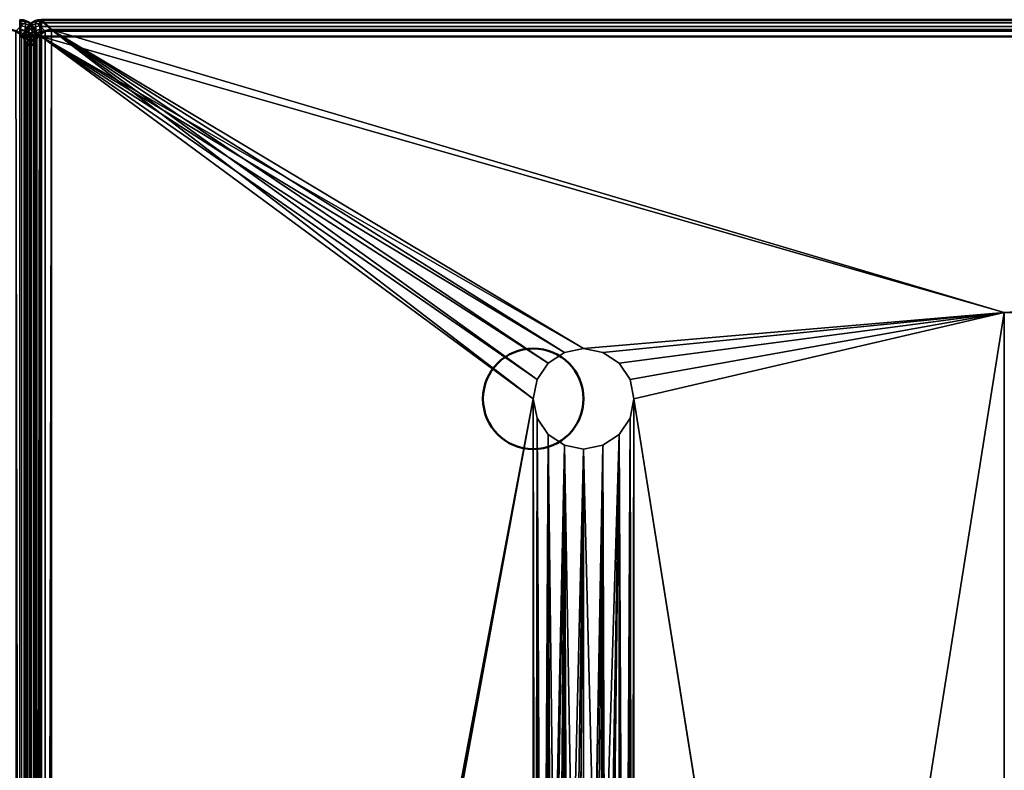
# Model space of a CAD drawing. Header units: millimetres. Extents: x -10 to 1595, y -358 to 10.
# Tile 13 of 20: x 796 to 914, y -90 to 0. Entities that reach past the tile are written whole.
import ezdxf

# ---------------------------------------------------------------- set-up
doc = ezdxf.new("R2010")
doc.units = ezdxf.units.MM
doc.header["$MEASUREMENT"] = 0
doc.layers.add('0 Misc', color=7, linetype='Continuous', lineweight=35)
doc.layers.add('10 Raster Images', color=7, linetype='Continuous', lineweight=35)

msp = doc.modelspace()

# ---------------------------------------------------------------- linework, layer by layer
at = {"layer": '0 Misc', "color": 160, "linetype": 'Continuous', "lineweight": 50}
for p, q in [((799, 0), (1593.43, 0)), ((800.21, -1.21, 67.96), (799, 0)), ((797, -2), (798.21, -3.21, 67.96)), ((797, -356.43), (797, -2)), ((797.21, -3.21, 67.96), (798.43, -2)), ((798.43, -2), (798.43, -356.43)), ((1593.43, -2, -2.04), (799, -2, -2.04)), ((799, -2, -2.04), (799, -356.43, -2.04)), ((800.21, -1.21, 67.96), (1592.21, -1.21, 67.96)), ((797.21, -3.21, 67.96), (797.21, -355.21, 67.96)), ((798.21, -355.21, 67.96), (798.21, -3.21, 67.96))]:
    msp.add_line(p, q, dxfattribs=at).dxf.unprotected_set("ltscale", 0)
at = {"layer": '0 Misc', "color": 160, "linetype": 'Continuous', "lineweight": 25}
for p, q in [((796.63, -1.8, 67.96), (796.63, -356.63, 67.96)), ((798.8, -1.8, 67.96), (798.37, -355.98, 67.96)), ((798.8, -1.8, 67.96), (798.8, -356.63, 67.96)), ((798.8, -1.8, 67.96), (799.45, -357.06, 67.96)), ((857.71, -45.21, -2.04), (799, -2, -2.04)), ((858.17, -42.92, -2.04), (799, -2, -2.04)), ((859.47, -40.97, -2.04), (799, -2, -2.04)), ((861.42, -39.67, -2.04), (799, -2, -2.04)), ((863.71, -39.21, -2.04), (799, -2, -2.04)), ((913.91, -34.91, -2.04), (799, -2, -2.04)), ((800.21, -1.21, 67.96), (799.45, -357.06, 67.96)), ((799.45, -1.37, 67.96), (799.45, -357.06, 67.96)), ((800.21, -1.21, 67.96), (800.21, -357.21, 67.96)), ((800.21, -1.21, 67.96), (857.71, -45.21, 67.96)), ((800.21, -1.21, 67.96), (858.17, -42.92, 67.96)), ((800.21, -1.21, 67.96), (859.47, -40.97, 67.96)), ((800.21, -1.21, 67.96), (861.42, -39.67, 67.96)), ((800.21, -1.21, 67.96), (863.71, -39.21, 67.96)), ((800.21, -1.21, 67.96), (913.91, -34.91, 67.96)), ((1592.21, -1.21, 67.96), (913.91, -34.91, 67.96)), ((913.91, -34.91, -2.04), (1593.43, -2, -2.04)), ((797.06, -2.45, 67.96), (796.63, -356.63, 67.96)), ((797.06, -2.45, 67.96), (797.06, -355.98, 67.96)), ((797.06, -2.45, 67.96), (797.21, -355.21, 67.96)), ((798.21, -3.21, 67.96), (798.37, -355.98, 67.96)), ((798.37, -2.45, 67.96), (798.37, -355.98, 67.96)), ((913.91, -34.91, 67.96), (863.71, -39.21, 67.96)), ((863.71, -39.21, -2.04), (913.91, -34.91, -2.04)), ((913.91, -34.91, 67.96), (866.01, -39.67, 67.96)), ((866.01, -39.67, -2.04), (913.91, -34.91, -2.04)), ((913.91, -34.91, 67.96), (867.96, -40.97, 67.96)), ((867.96, -40.97, -2.04), (913.91, -34.91, -2.04)), ((913.91, -34.91, 67.96), (869.26, -42.92, 67.96)), ((869.26, -42.92, -2.04), (913.91, -34.91, -2.04)), ((913.91, -34.91, 67.96), (869.71, -45.21, 67.96)), ((869.71, -45.21, -2.04), (913.91, -34.91, -2.04)), ((869.71, -313.21, -2.04), (913.91, -34.91, -2.04)), ((799, -356.43, -2.04), (857.71, -45.21, -2.04)), ((857.71, -45.21, 67.96), (800.21, -357.21, 67.96)), ((857.71, -45.21, 67.96), (857.71, -313.21, 67.96)), ((857.71, -45.21, 67.96), (858.17, -310.92, 67.96)), ((857.71, -45.21, -2.04), (857.71, -313.21, -2.04)), ((869.26, -310.92, -2.04), (869.71, -45.21, -2.04)), ((869.71, -313.21, 67.96), (869.71, -45.21, 67.96)), ((869.71, -45.21, 67.96), (913.91, -323.51, 67.96)), ((869.71, -313.21, -2.04), (869.71, -45.21, -2.04)), ((857.71, -313.21, -2.04), (858.17, -47.51, -2.04)), ((858.17, -47.51, 67.96), (858.17, -310.92, 67.96)), ((858.17, -47.51, 67.96), (859.47, -308.97, 67.96)), ((858.17, -310.92, -2.04), (858.17, -47.51, -2.04)), ((867.96, -308.97, -2.04), (869.26, -47.51, -2.04)), ((869.26, -47.51, 67.96), (869.26, -310.92, 67.96)), ((869.26, -47.51, 67.96), (869.71, -313.21, 67.96)), ((869.26, -310.92, -2.04), (869.26, -47.51, -2.04)), ((858.17, -310.92, -2.04), (859.47, -49.46, -2.04)), ((859.47, -49.46, 67.96), (859.47, -308.97, 67.96)), ((859.47, -49.46, 67.96), (860.21, -249.21, 67.96)), ((860.21, -109.21, 67.96), (859.47, -49.46, 67.96)), ((859.47, -308.97, -2.04), (859.47, -49.46, -2.04)), ((866.02, -177.63, -2.04), (867.96, -49.46, -2.04)), ((867.96, -49.46, 67.96), (866.19, -106.74, 67.96)), ((866.21, -178.59, -2.04), (867.96, -49.46, -2.04)), ((867.96, -49.46, 67.96), (866.95, -107.87, 67.96)), ((867.96, -49.46, 67.96), (867.21, -109.21, 67.96)), ((867.96, -49.46, 67.96), (867.96, -308.97, 67.96)), ((867.96, -49.46, 67.96), (869.26, -310.92, 67.96)), ((867.96, -308.97, -2.04), (867.96, -49.46, -2.04)), ((859.47, -308.97, -2.04), (861.42, -50.76, -2.04)), ((861.42, -50.76, 67.96), (860.21, -109.21, 67.96)), ((861.42, -50.76, 67.96), (860.48, -107.87, 67.96)), ((861.21, -178.59, -2.04), (861.42, -50.76, -2.04)), ((861.42, -50.76, 67.96), (861.24, -106.74, 67.96)), ((861.4, -177.63, -2.04), (861.42, -50.76, -2.04)), ((861.42, -50.76, 67.96), (862.37, -105.98, 67.96)), ((861.95, -176.82, -2.04), (861.42, -50.76, -2.04)), ((861.95, -176.82, -2.04), (863.71, -51.21, -2.04)), ((863.71, -51.21, 67.96), (862.37, -105.98, 67.96)), ((862.76, -176.28, -2.04), (863.71, -51.21, -2.04)), ((863.71, -176.09, -2.04), (866.01, -50.76, -2.04)), ((863.71, -51.21, 67.96), (863.71, -105.71, 67.96)), ((863.71, -51.21, 67.96), (865.05, -105.98, 67.96)), ((863.71, -176.09, -2.04), (863.71, -51.21, -2.04)), ((864.67, -176.28, -2.04), (866.01, -50.76, -2.04)), ((866.01, -50.76, 67.96), (865.05, -105.98, 67.96)), ((865.48, -176.82, -2.04), (866.01, -50.76, -2.04)), ((866.01, -50.76, 67.96), (866.19, -106.74, 67.96)), ((866.02, -177.63, -2.04), (866.01, -50.76, -2.04))]:
    msp.add_line(p, q, dxfattribs=at).dxf.unprotected_set("ltscale", 0)
at = {"layer": '0 Misc', "color": 160, "linetype": 'Continuous', "lineweight": 50}
for centre in [(857.71, -45.21, -2.04), (857.71, -45.21, 67.96)]:
    msp.add_circle(centre, 6, dxfattribs=at).dxf.unprotected_set("ltscale", 0)
at = {"layer": '0 Misc', "color": 160, "linetype": 'Continuous', "lineweight": 50, "extrusion": (-0.017846, -0.017849, 0.999681)}
msp.add_arc((564.62, 561.52, -14.21), 2, 45.0049, 134.9866, dxfattribs=at).dxf.unprotected_set("ltscale", 0)
at = {"layer": '0 Misc', "color": 160, "linetype": 'Continuous', "lineweight": 50, "extrusion": (0.017846, -0.017849, 0.999681)}
msp.add_arc((563.61, -566.17, 14.26), 2, 45.0134, 134.9951, dxfattribs=at).dxf.unprotected_set("ltscale", 0)
at = {"layer": '0 Misc', "color": 160, "linetype": 'Continuous', "lineweight": 50, "extrusion": (1, 0, 0)}
msp.add_arc((-2, -0.04, 799), 2, 270, 1.023, dxfattribs=at).dxf.unprotected_set("ltscale", 0)
at = {"layer": '0 Misc', "color": 160, "linetype": 'Continuous', "lineweight": 50, "extrusion": (0, 0, -1)}
for centre, start, end in [((-795.21, -3.21, -67.96), 90.0183, 179.9817), ((-800.21, -3.21, -67.96), 0.0183, 89.9817)]:
    msp.add_arc(centre, 2, start, end, dxfattribs=at).dxf.unprotected_set("ltscale", 0)
at = {"layer": '0 Misc', "color": 160, "linetype": 'Continuous', "lineweight": 50, "extrusion": (-1.42109e-14, -1, 0)}
msp.add_arc((796.43, -0.04, 2), 2, 270, 1.023, dxfattribs=at).dxf.unprotected_set("ltscale", 0)
at = {"layer": '0 Misc', "color": 160, "linetype": 'Continuous', "lineweight": 50, "extrusion": (-7.61174e-16, -1, -1.70503e-13)}
msp.add_arc((799, -0.04, 2), 2, 178.977, 270, dxfattribs=at).dxf.unprotected_set("ltscale", 0)
at = {"layer": '0 Misc', "color": 7, "lineweight": 25}
for points, invisible_edges in [([(796.43, 0, 0), (795.98, -1.37, 67.96), (797.19, -0.15, 0.01)], 1), ([(800.21, -1.21, 67.96), (799, 0, 0), (798.23, -0.15, 0.01)], 12), ([(1593.43, 0), (799, 0), (800.21, -1.21, 67.96)], 12), ([(799, 0, 0), (1593.43, -0.09, -0.63), (799, -0.09, -0.63)], 1), ([(799, 0, 0), (1593.43, 0, 0), (1593.43, -0.09, -0.63)], 12), ([(796.63, -1.8, 67.96), (797.19, -0.15, 0.01), (795.98, -1.37, 67.96)], 1), ([(796.54, -0.17, -0.84), (797.13, -0.48, -1.13), (796.62, -0.41, -1.24)], 1), ([(796.54, -0.17, -0.84), (797.04, -0.21, -0.69), (797.13, -0.48, -1.13)], 12), ([(796.62, -0.74, -1.58), (797.04, -1.28, -1.8), (796.54, -1.13, -1.83)], 1), ([(796.62, -0.41, -1.24), (797.13, -0.85, -1.51), (796.62, -0.74, -1.58)], 1), ([(796.62, -0.41, -1.24), (797.13, -0.48, -1.13), (797.13, -0.85, -1.51)], 12), ([(796.62, -0.74, -1.58), (797.13, -0.85, -1.51), (797.04, -1.28, -1.8)], 12), ([(796.63, -1.8, 67.96), (797.84, -0.59, 0.01), (797.19, -0.15, 0.01)], 12), ([(797.06, -2.45, 67.96), (797.84, -0.59, 0.01), (796.63, -1.8, 67.96)], 1), ([(797.5, -0.37, -0.5), (796.88, -0.06, -0.21), (797.33, -0.22, 0)], 1), ([(797.5, -0.37, -0.5), (797.04, -0.21, -0.69), (796.88, -0.06, -0.21)], 12), ([(797.04, -0.21, -0.69), (797.59, -0.65, -0.96), (797.13, -0.48, -1.13)], 1), ([(797.04, -0.21, -0.69), (797.5, -0.37, -0.5), (797.59, -0.65, -0.96)], 12), ([(797.59, -1.03, -1.35), (797.04, -1.28, -1.8), (797.13, -0.85, -1.51)], 1), ([(797.59, -1.03, -1.35), (797.5, -1.48, -1.64), (797.04, -1.28, -1.8)], 12), ([(797.06, -2.45, 67.96), (798.27, -1.23, 0.01), (797.84, -0.59, 0.01)], 12), ([(797.59, -1.03, -1.35), (797.13, -0.48, -1.13), (797.59, -0.65, -0.96)], 1), ([(797.59, -1.03, -1.35), (797.13, -0.85, -1.51), (797.13, -0.48, -1.13)], 12), ([(798.8, -1.8, 67.96), (797.59, -0.59, 0.01), (797.15, -1.23, 0.01)], 12), ([(797.26, -1.01, -0.03), (797.46, -0.92, -0.71), (797.19, -1.25, -0.43)], 1), ([(797.19, -1.58, -0.77), (797.46, -0.92, -0.71), (797.46, -1.28, -1.09)], 1), ([(797.19, -1.58, -0.77), (797.19, -1.25, -0.43), (797.46, -0.92, -0.71)], 12), ([(797.26, -1.01, -0.03), (797.54, -0.65, -0.27), (797.46, -0.92, -0.71)], 12), ([(797.54, -0.65, -0.27), (797.84, -0.65, -0.96), (797.46, -0.92, -0.71)], 1), ([(797.46, -1.28, -1.09), (797.84, -0.65, -0.96), (797.84, -1.03, -1.35)], 1), ([(797.46, -1.28, -1.09), (797.46, -0.92, -0.71), (797.84, -0.65, -0.96)], 12), ([(797.46, -1.28, -1.09), (797.84, -1.03, -1.35), (797.93, -1.48, -1.64)], 12), ([(797.97, -0.92, -0.71), (797.5, -0.37, -0.5), (797.88, -0.65, -0.27)], 1), ([(797.97, -0.92, -0.71), (797.59, -0.65, -0.96), (797.5, -0.37, -0.5)], 12), ([(797.59, -1.03, -1.35), (797.88, -1.72, -1.38), (797.5, -1.48, -1.64)], 1), ([(797.54, -0.65, -0.27), (797.93, -0.37, -0.5), (797.84, -0.65, -0.96)], 12), ([(799.45, -1.37, 67.96), (798.23, -0.15, 0.01), (797.59, -0.59, 0.01)], 12), ([(799.45, -1.37, 67.96), (797.59, -0.59, 0.01), (798.8, -1.8, 67.96)], 1), ([(797.97, -1.28, -1.09), (797.59, -0.65, -0.96), (797.97, -0.92, -0.71)], 1), ([(797.97, -1.28, -1.09), (797.59, -1.03, -1.35), (797.59, -0.65, -0.96)], 12), ([(797.59, -1.03, -1.35), (797.97, -1.28, -1.09), (797.88, -1.72, -1.38)], 12), ([(797.93, -0.37, -0.5), (798.3, -0.48, -1.13), (797.84, -0.65, -0.96)], 1), ([(797.84, -1.03, -1.35), (798.3, -0.48, -1.13), (798.3, -0.85, -1.51)], 1), ([(797.84, -1.03, -1.35), (797.84, -0.65, -0.96), (798.3, -0.48, -1.13)], 12), ([(798.39, -1.28, -1.8), (797.84, -1.03, -1.35), (798.3, -0.85, -1.51)], 1), ([(798.39, -1.28, -1.8), (797.93, -1.48, -1.64), (797.84, -1.03, -1.35)], 12), ([(798.24, -1.25, -0.43), (797.88, -0.65, -0.27), (798.17, -1.01, -0.03)], 1), ([(798.24, -1.25, -0.43), (797.97, -0.92, -0.71), (797.88, -0.65, -0.27)], 12), ([(798.09, -0.22, 0), (798.39, -0.21, -0.69), (797.93, -0.37, -0.5)], 1), ([(797.93, -0.37, -0.5), (798.39, -0.21, -0.69), (798.3, -0.48, -1.13)], 12), ([(797.97, -0.92, -0.71), (798.24, -1.58, -0.77), (797.97, -1.28, -1.09)], 1), ([(797.97, -0.92, -0.71), (798.24, -1.25, -0.43), (798.24, -1.58, -0.77)], 12), ([(798.09, -0.22, 0), (798.54, -0.06, -0.21), (798.39, -0.21, -0.69)], 12), ([(800.21, -1.21, 67.96), (798.23, -0.15, 0.01), (799.45, -1.37, 67.96)], 1), ([(798.81, -0.41, -1.24), (798.3, -0.48, -1.13), (798.39, -0.21, -0.69)], 12), ([(798.81, -0.74, -1.58), (798.3, -0.48, -1.13), (798.81, -0.41, -1.24)], 1), ([(798.81, -0.74, -1.58), (798.3, -0.85, -1.51), (798.3, -0.48, -1.13)], 12), ([(798.88, -1.13, -1.83), (798.3, -0.85, -1.51), (798.81, -0.74, -1.58)], 1), ([(798.88, -1.13, -1.83), (798.39, -1.28, -1.8), (798.3, -0.85, -1.51)], 12), ([(798.81, -0.41, -1.24), (798.39, -0.21, -0.69), (798.88, -0.17, -0.84)], 1), ([(1593.43, -0.09, -0.63), (799, -0.37, -1.19), (799, -0.09, -0.63)], 1), ([(1593.43, -0.09, -0.63), (1593.43, -0.37, -1.19), (799, -0.37, -1.19)], 12), ([(1593.43, -0.37, -1.19), (799, -0.81, -1.65), (799, -0.37, -1.19)], 1), ([(1593.43, -0.37, -1.19), (1593.43, -0.81, -1.65), (799, -0.81, -1.65)], 12), ([(1593.43, -0.81, -1.65), (799, -1.37, -1.94), (799, -0.81, -1.65)], 1), ([(1593.43, -0.81, -1.65), (1593.43, -1.37, -1.94), (799, -1.37, -1.94)], 12), ([(1593.43, 0), (800.21, -1.21, 67.96), (1592.21, -1.21, 67.96)], 1), ([(797.05, -2, -1.94), (796.43, -356.43, -2.04), (796.43, -2, -2.04)], 1), ([(797.05, -2, -1.94), (797.05, -356.43, -1.94), (796.43, -356.43, -2.04)], 12), ([(797.33, -1.97, -1.82), (796.88, -1.75, -1.97), (797.04, -1.28, -1.8)], 12), ([(797, -2, 0), (798.37, -2.45, 67.96), (797.15, -1.23, 0.01)], 1), ([(798.21, -355.21, 67.96), (797, -2), (797, -356.43)], 1), ([(798.21, -355.21, 67.96), (798.21, -3.21, 67.96), (797, -2)], 12), ([(797, -2, 0), (798.21, -3.21, 67.96), (798.37, -2.45, 67.96)], 1), ([(797, -356.43, 0), (797.09, -2, -0.63), (797.09, -356.43, -0.63)], 1), ([(797, -356.43, 0), (797, -2, 0), (797.09, -2, -0.63)], 12), ([(797.03, -1.64, -0.11), (797.19, -1.25, -0.43), (797.19, -1.58, -0.77)], 12), ([(797.03, -1.64, -0.11), (797.19, -1.58, -0.77), (797.03, -1.91, -0.39)], 1), ([(797.33, -1.97, -1.82), (797.04, -1.28, -1.8), (797.5, -1.48, -1.64)], 1), ([(797.61, -356.43, -1.65), (797.05, -2, -1.94), (797.61, -2, -1.65)], 1), ([(797.61, -356.43, -1.65), (797.05, -356.43, -1.94), (797.05, -2, -1.94)], 12), ([(797.21, -3.21, 67.96), (798.27, -1.23, 0.01), (797.06, -2.45, 67.96)], 1), ([(797.09, -2, -0.63), (797.37, -356.43, -1.19), (797.09, -356.43, -0.63)], 1), ([(797.09, -2, -0.63), (797.37, -2, -1.19), (797.37, -356.43, -1.19)], 12), ([(798.8, -1.8, 67.96), (797.15, -1.23, 0.01), (798.37, -2.45, 67.96)], 1), ([(797.19, -1.58, -0.77), (797.46, -1.28, -1.09), (797.54, -1.72, -1.38)], 12), ([(797.19, -1.58, -0.77), (797.54, -1.72, -1.38), (797.26, -1.97, -1.02)], 1), ([(797.21, -3.21, 67.96), (798.43, -2, 0), (798.27, -1.23, 0.01)], 12), ([(798.43, -356.43), (798.43, -2), (797.21, -3.21, 67.96)], 12), ([(797.37, -2, -1.19), (797.81, -356.43, -1.65), (797.37, -356.43, -1.19)], 1), ([(797.37, -2, -1.19), (797.81, -2, -1.65), (797.81, -356.43, -1.65)], 12), ([(797.46, -1.28, -1.09), (797.93, -1.48, -1.64), (797.54, -1.72, -1.38)], 1), ([(798.06, -356.43, -1.19), (797.61, -2, -1.65), (798.06, -2, -1.19)], 1), ([(798.06, -356.43, -1.19), (797.61, -356.43, -1.65), (797.61, -2, -1.65)], 12), ([(797.81, -2, -1.65), (798.38, -356.43, -1.94), (797.81, -356.43, -1.65)], 1), ([(797.81, -2, -1.65), (798.38, -2, -1.94), (798.38, -356.43, -1.94)], 12), ([(797.97, -1.28, -1.09), (798.17, -1.97, -1.02), (797.88, -1.72, -1.38)], 1), ([(797.93, -1.48, -1.64), (798.39, -1.28, -1.8), (798.54, -1.75, -1.97)], 12), ([(797.93, -1.48, -1.64), (798.54, -1.75, -1.97), (798.09, -1.97, -1.82)], 1), ([(797.97, -1.28, -1.09), (798.24, -1.58, -0.77), (798.17, -1.97, -1.02)], 12), ([(798.34, -356.43, -0.63), (798.06, -2, -1.19), (798.34, -2, -0.63)], 1), ([(798.34, -356.43, -0.63), (798.06, -356.43, -1.19), (798.06, -2, -1.19)], 12), ([(798.39, -1.91, -0.39), (798.24, -1.25, -0.43), (798.39, -1.64, -0.11)], 1), ([(798.39, -1.91, -0.39), (798.24, -1.58, -0.77), (798.24, -1.25, -0.43)], 12), ([(798.43, -2, 0), (798.34, -356.43, -0.63), (798.34, -2, -0.63)], 1), ([(798.43, -2, 0), (798.43, -356.43, 0), (798.34, -356.43, -0.63)], 12), ([(798.38, -356.43, -1.94), (799, -2, -2.04), (799, -356.43, -2.04)], 1), ([(798.38, -356.43, -1.94), (798.38, -2, -1.94), (799, -2, -2.04)], 12), ([(799, -1.37, -1.94), (1593.43, -2, -2.04), (799, -2, -2.04)], 1), ([(799, -1.37, -1.94), (1593.43, -1.37, -1.94), (1593.43, -2, -2.04)], 12), ([(798.43, -356.43), (797.21, -3.21, 67.96), (797.21, -355.21, 67.96)], 1), ([(861.42, -39.67, -2.04), (859.47, -40.97, 67.96), (859.47, -40.97, -2.04)], 1), ([(861.42, -39.67, -2.04), (861.42, -39.67, 67.96), (859.47, -40.97, 67.96)], 12), ([(863.71, -39.21, -2.04), (861.42, -39.67, 67.96), (861.42, -39.67, -2.04)], 1), ([(863.71, -39.21, -2.04), (863.71, -39.21, 67.96), (861.42, -39.67, 67.96)], 12), ([(866.01, -39.67, -2.04), (863.71, -39.21, 67.96), (863.71, -39.21, -2.04)], 1), ([(866.01, -39.67, -2.04), (866.01, -39.67, 67.96), (863.71, -39.21, 67.96)], 12), ([(867.96, -40.97, -2.04), (866.01, -39.67, 67.96), (866.01, -39.67, -2.04)], 1), ([(867.96, -40.97, -2.04), (867.96, -40.97, 67.96), (866.01, -39.67, 67.96)], 12), ([(859.47, -40.97, -2.04), (858.17, -42.92, 67.96), (858.17, -42.92, -2.04)], 1), ([(859.47, -40.97, -2.04), (859.47, -40.97, 67.96), (858.17, -42.92, 67.96)], 12), ([(869.26, -42.92, -2.04), (867.96, -40.97, 67.96), (867.96, -40.97, -2.04)], 1), ([(869.26, -42.92, -2.04), (869.26, -42.92, 67.96), (867.96, -40.97, 67.96)], 12), ([(858.17, -42.92, -2.04), (857.71, -45.21, 67.96), (857.71, -45.21, -2.04)], 1), ([(858.17, -42.92, -2.04), (858.17, -42.92, 67.96), (857.71, -45.21, 67.96)], 12), ([(869.71, -45.21, -2.04), (869.26, -42.92, 67.96), (869.26, -42.92, -2.04)], 1), ([(869.71, -45.21, -2.04), (869.71, -45.21, 67.96), (869.26, -42.92, 67.96)], 12), ([(857.71, -45.21, -2.04), (858.17, -47.51, 67.96), (858.17, -47.51, -2.04)], 1), ([(857.71, -45.21, -2.04), (857.71, -45.21, 67.96), (858.17, -47.51, 67.96)], 12), ([(869.26, -47.51, -2.04), (869.71, -45.21, 67.96), (869.71, -45.21, -2.04)], 1), ([(869.26, -47.51, -2.04), (869.26, -47.51, 67.96), (869.71, -45.21, 67.96)], 12), ([(858.17, -47.51, -2.04), (859.47, -49.46, 67.96), (859.47, -49.46, -2.04)], 1), ([(858.17, -47.51, -2.04), (858.17, -47.51, 67.96), (859.47, -49.46, 67.96)], 12), ([(869.26, -47.51, 67.96), (867.96, -49.46, -2.04), (867.96, -49.46, 67.96)], 1), ([(869.26, -47.51, 67.96), (869.26, -47.51, -2.04), (867.96, -49.46, -2.04)], 12), ([(859.47, -49.46, -2.04), (861.42, -50.76, 67.96), (861.42, -50.76, -2.04)], 1), ([(859.47, -49.46, -2.04), (859.47, -49.46, 67.96), (861.42, -50.76, 67.96)], 12), ([(867.96, -49.46, 67.96), (866.01, -50.76, -2.04), (866.01, -50.76, 67.96)], 1), ([(867.96, -49.46, 67.96), (867.96, -49.46, -2.04), (866.01, -50.76, -2.04)], 12), ([(861.42, -50.76, -2.04), (863.71, -51.21, 67.96), (863.71, -51.21, -2.04)], 1), ([(861.42, -50.76, -2.04), (861.42, -50.76, 67.96), (863.71, -51.21, 67.96)], 12), ([(863.71, -51.21, -2.04), (866.01, -50.76, 67.96), (866.01, -50.76, -2.04)], 1), ([(863.71, -51.21, -2.04), (863.71, -51.21, 67.96), (866.01, -50.76, 67.96)], 12)]:
    msp.add_3dface(points, dxfattribs=dict(at, invisible_edges=invisible_edges))
for points in [[(796.43, 0, 0), (796.54, -0.17, -0.84), (796.43, -0.09, -0.63)], [(797.19, -0.15, 0.01), (796.88, -0.06, -0.21), (796.43, 0, 0)], [(796.54, -0.17, -0.84), (796.43, 0, 0), (796.88, -0.06, -0.21)], [(798.54, -0.06, -0.21), (798.23, -0.15, 0.01), (799, 0, 0)], [(799, -0.09, -0.63), (798.54, -0.06, -0.21), (799, 0, 0)], [(796.54, -0.17, -0.84), (796.43, -0.37, -1.19), (796.43, -0.09, -0.63)], [(796.62, -0.41, -1.24), (796.43, -0.37, -1.19), (796.54, -0.17, -0.84)], [(796.43, -0.81, -1.65), (796.43, -0.37, -1.19), (796.62, -0.74, -1.58)], [(796.62, -0.74, -1.58), (796.43, -0.37, -1.19), (796.62, -0.41, -1.24)], [(796.54, -1.13, -1.83), (796.43, -0.81, -1.65), (796.62, -0.74, -1.58)], [(796.43, -1.37, -1.94), (796.43, -0.81, -1.65), (796.54, -1.13, -1.83)], [(797.04, -1.28, -1.8), (796.43, -1.37, -1.94), (796.54, -1.13, -1.83)], [(796.88, -0.06, -0.21), (797.04, -0.21, -0.69), (796.54, -0.17, -0.84)], [(797.19, -0.15, 0.01), (797.33, -0.22, 0), (796.88, -0.06, -0.21)], [(797.59, -0.59, 0.01), (797.26, -1.01, -0.03), (797.15, -1.23, 0.01)], [(797.26, -1.01, -0.03), (797.19, -1.25, -0.43), (797.15, -1.23, 0.01)], [(797.84, -0.59, 0.01), (797.33, -0.22, 0), (797.19, -0.15, 0.01)], [(797.59, -0.59, 0.01), (797.54, -0.65, -0.27), (797.26, -1.01, -0.03)], [(797.84, -0.59, 0.01), (797.5, -0.37, -0.5), (797.33, -0.22, 0)], [(797.88, -0.65, -0.27), (797.5, -0.37, -0.5), (797.84, -0.59, 0.01)], [(797.54, -0.65, -0.27), (797.59, -0.59, 0.01), (797.93, -0.37, -0.5)], [(798.23, -0.15, 0.01), (798.09, -0.22, 0), (797.59, -0.59, 0.01)], [(798.09, -0.22, 0), (797.93, -0.37, -0.5), (797.59, -0.59, 0.01)], [(798.17, -1.01, -0.03), (797.88, -0.65, -0.27), (797.84, -0.59, 0.01)], [(798.17, -1.01, -0.03), (797.84, -0.59, 0.01), (798.27, -1.23, 0.01)], [(798.23, -0.15, 0.01), (798.54, -0.06, -0.21), (798.09, -0.22, 0)], [(798.24, -1.25, -0.43), (798.17, -1.01, -0.03), (798.27, -1.23, 0.01)], [(799, -0.09, -0.63), (798.39, -0.21, -0.69), (798.54, -0.06, -0.21)], [(799, -0.09, -0.63), (798.88, -0.17, -0.84), (798.39, -0.21, -0.69)], [(798.54, -1.75, -1.97), (798.39, -1.28, -1.8), (798.88, -1.13, -1.83)], [(798.54, -1.75, -1.97), (798.88, -1.13, -1.83), (799, -1.37, -1.94)], [(798.88, -0.17, -0.84), (799, -0.37, -1.19), (798.81, -0.41, -1.24)], [(799, -0.37, -1.19), (799, -0.81, -1.65), (798.81, -0.41, -1.24)], [(798.81, -0.41, -1.24), (799, -0.81, -1.65), (798.81, -0.74, -1.58)], [(798.81, -0.74, -1.58), (799, -0.81, -1.65), (798.88, -1.13, -1.83)], [(799, -0.09, -0.63), (799, -0.37, -1.19), (798.88, -0.17, -0.84)], [(798.88, -1.13, -1.83), (799, -0.81, -1.65), (799, -1.37, -1.94)], [(795.98, -1.37, 67.96), (795.98, -357.06, 67.96), (796.63, -356.63, 67.96)], [(795.98, -1.37, 67.96), (796.63, -356.63, 67.96), (796.63, -1.8, 67.96)], [(797.04, -1.28, -1.8), (796.88, -1.75, -1.97), (796.43, -1.37, -1.94)], [(796.88, -1.75, -1.97), (796.43, -2, -2.04), (796.43, -1.37, -1.94)], [(797.05, -2, -1.94), (796.43, -2, -2.04), (796.88, -1.75, -1.97)], [(796.63, -1.8, 67.96), (796.63, -356.63, 67.96), (797.06, -2.45, 67.96)], [(797.05, -2, -1.94), (796.88, -1.75, -1.97), (797.33, -1.97, -1.82)], [(797.03, -1.64, -0.11), (797, -2, 0), (797.15, -1.23, 0.01)], [(797.03, -1.91, -0.39), (797, -2, 0), (797.03, -1.64, -0.11)], [(797.03, -1.91, -0.39), (797.09, -2, -0.63), (797, -2, 0)], [(797.03, -1.64, -0.11), (797.15, -1.23, 0.01), (797.19, -1.25, -0.43)], [(797.19, -1.58, -0.77), (797.09, -2, -0.63), (797.03, -1.91, -0.39)], [(797.33, -1.97, -1.82), (797.61, -2, -1.65), (797.05, -2, -1.94)], [(797.19, -1.58, -0.77), (797.26, -1.97, -1.02), (797.09, -2, -0.63)], [(797.26, -1.97, -1.02), (797.37, -2, -1.19), (797.09, -2, -0.63)], [(797.26, -1.97, -1.02), (797.54, -1.72, -1.38), (797.37, -2, -1.19)], [(797.33, -1.97, -1.82), (797.5, -1.48, -1.64), (797.61, -2, -1.65)], [(797.54, -1.72, -1.38), (797.81, -2, -1.65), (797.37, -2, -1.19)], [(797.88, -1.72, -1.38), (797.61, -2, -1.65), (797.5, -1.48, -1.64)], [(797.54, -1.72, -1.38), (797.93, -1.48, -1.64), (797.81, -2, -1.65)], [(797.61, -2, -1.65), (797.88, -1.72, -1.38), (798.06, -2, -1.19)], [(797.93, -1.48, -1.64), (798.09, -1.97, -1.82), (797.81, -2, -1.65)], [(798.09, -1.97, -1.82), (798.38, -2, -1.94), (797.81, -2, -1.65)], [(798.06, -2, -1.19), (797.88, -1.72, -1.38), (798.17, -1.97, -1.02)], [(798.06, -2, -1.19), (798.17, -1.97, -1.02), (798.34, -2, -0.63)], [(798.54, -1.75, -1.97), (798.38, -2, -1.94), (798.09, -1.97, -1.82)], [(798.17, -1.97, -1.02), (798.24, -1.58, -0.77), (798.34, -2, -0.63)], [(798.24, -1.25, -0.43), (798.27, -1.23, 0.01), (798.39, -1.64, -0.11)], [(798.34, -2, -0.63), (798.24, -1.58, -0.77), (798.39, -1.91, -0.39)], [(798.39, -1.64, -0.11), (798.27, -1.23, 0.01), (798.43, -2, 0)], [(798.39, -1.91, -0.39), (798.43, -2, 0), (798.34, -2, -0.63)], [(798.37, -2.45, 67.96), (798.37, -355.98, 67.96), (798.8, -1.8, 67.96)], [(798.8, -1.8, 67.96), (798.37, -355.98, 67.96), (798.8, -356.63, 67.96)], [(799, -2, -2.04), (798.38, -2, -1.94), (798.54, -1.75, -1.97)], [(798.39, -1.91, -0.39), (798.39, -1.64, -0.11), (798.43, -2, 0)], [(799, -2, -2.04), (798.54, -1.75, -1.97), (799, -1.37, -1.94)], [(798.8, -1.8, 67.96), (799.45, -357.06, 67.96), (799.45, -1.37, 67.96)], [(798.8, -1.8, 67.96), (798.8, -356.63, 67.96), (799.45, -357.06, 67.96)], [(799, -2, -2.04), (857.71, -45.21, -2.04), (799, -356.43, -2.04)], [(857.71, -45.21, -2.04), (799, -2, -2.04), (858.17, -42.92, -2.04)], [(858.17, -42.92, -2.04), (799, -2, -2.04), (859.47, -40.97, -2.04)], [(859.47, -40.97, -2.04), (799, -2, -2.04), (861.42, -39.67, -2.04)], [(861.42, -39.67, -2.04), (799, -2, -2.04), (863.71, -39.21, -2.04)], [(863.71, -39.21, -2.04), (799, -2, -2.04), (913.91, -34.91, -2.04)], [(913.91, -34.91, -2.04), (799, -2, -2.04), (1593.43, -2, -2.04)], [(799.45, -1.37, 67.96), (799.45, -357.06, 67.96), (800.21, -1.21, 67.96)], [(800.21, -1.21, 67.96), (799.45, -357.06, 67.96), (800.21, -357.21, 67.96)], [(800.21, -1.21, 67.96), (800.21, -357.21, 67.96), (857.71, -45.21, 67.96)], [(800.21, -1.21, 67.96), (857.71, -45.21, 67.96), (858.17, -42.92, 67.96)], [(800.21, -1.21, 67.96), (858.17, -42.92, 67.96), (859.47, -40.97, 67.96)], [(800.21, -1.21, 67.96), (859.47, -40.97, 67.96), (861.42, -39.67, 67.96)], [(800.21, -1.21, 67.96), (861.42, -39.67, 67.96), (863.71, -39.21, 67.96)], [(800.21, -1.21, 67.96), (863.71, -39.21, 67.96), (913.91, -34.91, 67.96)], [(800.21, -1.21, 67.96), (913.91, -34.91, 67.96), (1592.21, -1.21, 67.96)], [(1592.21, -1.21, 67.96), (913.91, -34.91, 67.96), (1478.51, -34.91, 67.96)], [(913.91, -34.91, -2.04), (1593.43, -2, -2.04), (1478.51, -34.91, -2.04)], [(797.06, -2.45, 67.96), (796.63, -356.63, 67.96), (797.06, -355.98, 67.96)], [(797.06, -2.45, 67.96), (797.06, -355.98, 67.96), (797.21, -355.21, 67.96)], [(797.06, -2.45, 67.96), (797.21, -355.21, 67.96), (797.21, -3.21, 67.96)], [(798.21, -3.21, 67.96), (798.37, -355.98, 67.96), (798.37, -2.45, 67.96)], [(798.37, -355.98, 67.96), (798.21, -3.21, 67.96), (798.21, -355.21, 67.96)], [(913.91, -34.91, 67.96), (863.71, -39.21, 67.96), (866.01, -39.67, 67.96)], [(863.71, -39.21, -2.04), (913.91, -34.91, -2.04), (866.01, -39.67, -2.04)], [(913.91, -34.91, 67.96), (866.01, -39.67, 67.96), (867.96, -40.97, 67.96)], [(866.01, -39.67, -2.04), (913.91, -34.91, -2.04), (867.96, -40.97, -2.04)], [(913.91, -34.91, 67.96), (867.96, -40.97, 67.96), (869.26, -42.92, 67.96)], [(867.96, -40.97, -2.04), (913.91, -34.91, -2.04), (869.26, -42.92, -2.04)], [(913.91, -34.91, 67.96), (869.26, -42.92, 67.96), (869.71, -45.21, 67.96)], [(869.26, -42.92, -2.04), (913.91, -34.91, -2.04), (869.71, -45.21, -2.04)], [(913.91, -34.91, 67.96), (869.71, -45.21, 67.96), (913.91, -323.51, 67.96)], [(869.71, -45.21, -2.04), (913.91, -34.91, -2.04), (869.71, -313.21, -2.04)], [(913.91, -323.51, -2.04), (869.71, -313.21, -2.04), (913.91, -34.91, -2.04)], [(857.71, -313.21, -2.04), (799, -356.43, -2.04), (857.71, -45.21, -2.04)], [(857.71, -45.21, 67.96), (800.21, -357.21, 67.96), (857.71, -313.21, 67.96)], [(858.17, -310.92, 67.96), (857.71, -45.21, 67.96), (857.71, -313.21, 67.96)], [(857.71, -45.21, 67.96), (858.17, -310.92, 67.96), (858.17, -47.51, 67.96)], [(858.17, -47.51, -2.04), (857.71, -313.21, -2.04), (857.71, -45.21, -2.04)], [(869.26, -47.51, 67.96), (869.71, -313.21, 67.96), (869.71, -45.21, 67.96)], [(869.26, -310.92, -2.04), (869.26, -47.51, -2.04), (869.71, -45.21, -2.04)], [(869.26, -310.92, -2.04), (869.71, -45.21, -2.04), (869.71, -313.21, -2.04)], [(869.71, -313.21, 67.96), (913.91, -323.51, 67.96), (869.71, -45.21, 67.96)], [(857.71, -313.21, -2.04), (858.17, -47.51, -2.04), (858.17, -310.92, -2.04)], [(858.17, -47.51, 67.96), (858.17, -310.92, 67.96), (859.47, -308.97, 67.96)], [(858.17, -47.51, 67.96), (859.47, -308.97, 67.96), (859.47, -49.46, 67.96)], [(858.17, -310.92, -2.04), (858.17, -47.51, -2.04), (859.47, -49.46, -2.04)], [(867.96, -49.46, 67.96), (869.26, -310.92, 67.96), (869.26, -47.51, 67.96)], [(867.96, -308.97, -2.04), (867.96, -49.46, -2.04), (869.26, -47.51, -2.04)], [(867.96, -308.97, -2.04), (869.26, -47.51, -2.04), (869.26, -310.92, -2.04)], [(869.26, -47.51, 67.96), (869.26, -310.92, 67.96), (869.71, -313.21, 67.96)], [(858.17, -310.92, -2.04), (859.47, -49.46, -2.04), (859.47, -308.97, -2.04)], [(859.47, -49.46, 67.96), (859.47, -308.97, 67.96), (860.21, -249.21, 67.96)], [(859.47, -49.46, 67.96), (860.21, -109.21, 67.96), (861.42, -50.76, 67.96)], [(860.21, -109.21, 67.96), (859.47, -49.46, 67.96), (860.21, -249.21, 67.96)], [(859.47, -308.97, -2.04), (859.47, -49.46, -2.04), (861.42, -50.76, -2.04)], [(866.01, -50.76, 67.96), (866.19, -106.74, 67.96), (867.96, -49.46, 67.96)], [(866.02, -177.63, -2.04), (866.01, -50.76, -2.04), (867.96, -49.46, -2.04)], [(866.02, -177.63, -2.04), (867.96, -49.46, -2.04), (866.21, -178.59, -2.04)], [(867.96, -49.46, 67.96), (866.19, -106.74, 67.96), (866.95, -107.87, 67.96)], [(867.96, -308.97, -2.04), (866.21, -178.59, -2.04), (867.96, -49.46, -2.04)], [(867.96, -49.46, 67.96), (866.95, -107.87, 67.96), (867.21, -109.21, 67.96)], [(867.96, -49.46, 67.96), (867.21, -109.21, 67.96), (867.96, -308.97, 67.96)], [(867.96, -49.46, 67.96), (867.96, -308.97, 67.96), (869.26, -310.92, 67.96)], [(859.47, -308.97, -2.04), (861.42, -50.76, -2.04), (861.21, -178.59, -2.04)], [(861.42, -50.76, 67.96), (860.21, -109.21, 67.96), (860.48, -107.87, 67.96)], [(861.42, -50.76, 67.96), (860.48, -107.87, 67.96), (861.24, -106.74, 67.96)], [(861.21, -178.59, -2.04), (861.42, -50.76, -2.04), (861.4, -177.63, -2.04)], [(861.42, -50.76, 67.96), (861.24, -106.74, 67.96), (862.37, -105.98, 67.96)], [(861.4, -177.63, -2.04), (861.42, -50.76, -2.04), (861.95, -176.82, -2.04)], [(861.42, -50.76, 67.96), (862.37, -105.98, 67.96), (863.71, -51.21, 67.96)], [(861.95, -176.82, -2.04), (861.42, -50.76, -2.04), (863.71, -51.21, -2.04)], [(861.95, -176.82, -2.04), (863.71, -51.21, -2.04), (862.76, -176.28, -2.04)], [(863.71, -51.21, 67.96), (862.37, -105.98, 67.96), (863.71, -105.71, 67.96)], [(862.76, -176.28, -2.04), (863.71, -51.21, -2.04), (863.71, -176.09, -2.04)], [(863.71, -51.21, 67.96), (865.05, -105.98, 67.96), (866.01, -50.76, 67.96)], [(863.71, -176.09, -2.04), (863.71, -51.21, -2.04), (866.01, -50.76, -2.04)], [(863.71, -176.09, -2.04), (866.01, -50.76, -2.04), (864.67, -176.28, -2.04)], [(863.71, -51.21, 67.96), (863.71, -105.71, 67.96), (865.05, -105.98, 67.96)], [(864.67, -176.28, -2.04), (866.01, -50.76, -2.04), (865.48, -176.82, -2.04)], [(866.01, -50.76, 67.96), (865.05, -105.98, 67.96), (866.19, -106.74, 67.96)], [(865.48, -176.82, -2.04), (866.01, -50.76, -2.04), (866.02, -177.63, -2.04)]]:
    msp.add_3dface(points, dxfattribs=at)
at = {"layer": '10 Raster Images', "color": 160, "linetype": 'Continuous', "lineweight": 25}
for p, q in [((795.98, -1.37, 67.96), (796.63, -1.8, 67.96)), ((796.63, -1.8, 67.96), (797.06, -2.45, 67.96)), ((798.37, -2.45, 67.96), (798.8, -1.8, 67.96)), ((798.8, -1.8, 67.96), (799.45, -1.37, 67.96)), ((799, -2, -2.04), (799, -356.43, -2.04)), ((1593.43, -2, -2.04), (799, -2, -2.04)), ((799.45, -1.37, 67.96), (800.21, -1.21, 67.96)), ((800.21, -1.21, 67.96), (1592.21, -1.21, 67.96)), ((797.06, -2.45, 67.96), (797.21, -3.21, 67.96)), ((797.21, -3.21, 67.96), (797.21, -355.21, 67.96)), ((798.21, -3.21, 67.96), (798.37, -2.45, 67.96)), ((798.21, -355.21, 67.96), (798.21, -3.21, 67.96)), ((913.91, -34.91, 67.96), (913.91, -323.51, 67.96)), ((1478.51, -34.91, 67.96), (913.91, -34.91, 67.96)), ((913.91, -34.91, -2.04), (1478.51, -34.91, -2.04)), ((913.91, -323.51, -2.04), (913.91, -34.91, -2.04)), ((861.42, -39.67, 67.96), (859.47, -40.97, 67.96)), ((859.47, -40.97, -2.04), (861.42, -39.67, -2.04)), ((863.71, -39.21, 67.96), (861.42, -39.67, 67.96)), ((861.42, -39.67, -2.04), (863.71, -39.21, -2.04)), ((866.01, -39.67, 67.96), (863.71, -39.21, 67.96)), ((863.71, -39.21, -2.04), (866.01, -39.67, -2.04)), ((867.96, -40.97, 67.96), (866.01, -39.67, 67.96)), ((866.01, -39.67, -2.04), (867.96, -40.97, -2.04)), ((859.47, -40.97, 67.96), (858.17, -42.92, 67.96)), ((858.17, -42.92, -2.04), (859.47, -40.97, -2.04)), ((869.26, -42.92, 67.96), (867.96, -40.97, 67.96)), ((867.96, -40.97, -2.04), (869.26, -42.92, -2.04)), ((858.17, -42.92, 67.96), (857.71, -45.21, 67.96)), ((857.71, -45.21, -2.04), (858.17, -42.92, -2.04)), ((869.71, -45.21, 67.96), (869.26, -42.92, 67.96)), ((869.26, -42.92, -2.04), (869.71, -45.21, -2.04)), ((857.71, -45.21, 67.96), (858.17, -47.51, 67.96)), ((858.17, -47.51, -2.04), (857.71, -45.21, -2.04)), ((869.26, -47.51, 67.96), (869.71, -45.21, 67.96)), ((869.71, -45.21, -2.04), (869.26, -47.51, -2.04)), ((858.17, -47.51, 67.96), (859.47, -49.46, 67.96)), ((859.47, -49.46, -2.04), (858.17, -47.51, -2.04)), ((867.96, -49.46, 67.96), (869.26, -47.51, 67.96)), ((869.26, -47.51, -2.04), (867.96, -49.46, -2.04)), ((859.47, -49.46, 67.96), (861.42, -50.76, 67.96)), ((861.42, -50.76, -2.04), (859.47, -49.46, -2.04)), ((866.01, -50.76, 67.96), (867.96, -49.46, 67.96)), ((867.96, -49.46, -2.04), (866.01, -50.76, -2.04)), ((861.42, -50.76, 67.96), (863.71, -51.21, 67.96)), ((863.71, -51.21, -2.04), (861.42, -50.76, -2.04)), ((863.71, -51.21, 67.96), (866.01, -50.76, 67.96)), ((866.01, -50.76, -2.04), (863.71, -51.21, -2.04))]:
    msp.add_line(p, q, dxfattribs=at).dxf.unprotected_set("ltscale", 0)

doc.saveas('drawing.dxf')
